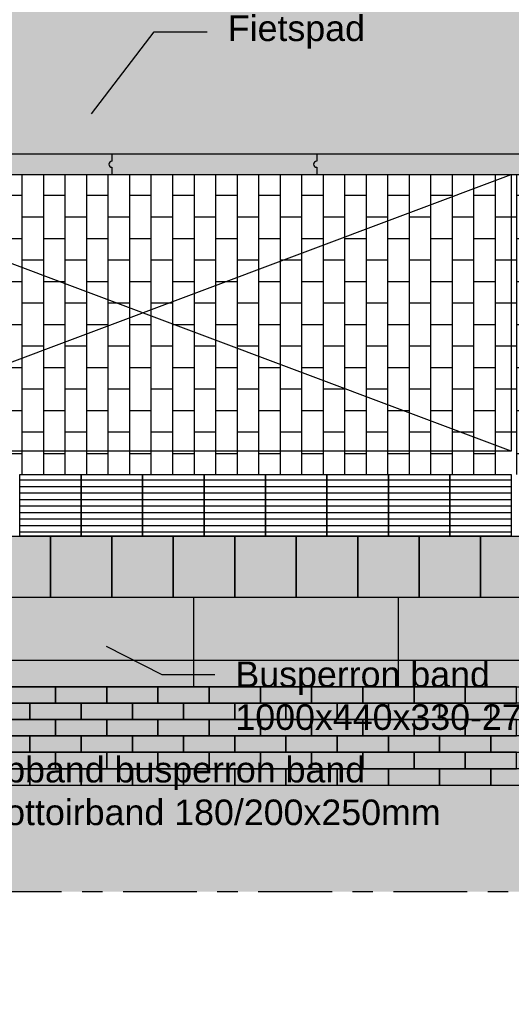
# Model space of a CAD drawing. Header units: metres. Extents: x 8 to 122, y -18 to 26.
# Tile 10 of 54: x 32.64 to 35.04, y -0.26 to 4.55. Entities that reach past the tile are written whole.
import ezdxf
from ezdxf import colors
from ezdxf.entities.mleader import LeaderData, LeaderLine
from ezdxf.math import Vec2, Vec3

# ---------------------------------------------------------------- set-up
doc = ezdxf.new("R2010")
doc.units = ezdxf.units.M
doc.linetypes.add('ACAD_ISO04W100', pattern=[30, 24, -3, 0, -3])
doc.layers.add('N-WE-AL-DETAIL-G', color=7, linetype='Continuous')
doc.layers.add('X-XX-AL-DETAIL-G', color=7, linetype='Continuous')
doc.layers.add('X-XX-AL-AANKLEDING-T25', color=7, linetype='Continuous', lineweight=25)
doc.styles.add('NLCS_ISO', font='arial.ttf')

msp = doc.modelspace()

# ---------------------------------------------------------------- hatches: boundary and pattern name
h = msp.add_hatch()
h.set_pattern_fill('ANSI31', color=252, scale=0.01, angle=315)
h.set_pattern_definition([(0, (32.79718752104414, 2.143230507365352), (6.938893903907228e-18, 0.03175), [])])
h.paths.add_polyline_path([(32.64245072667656, 2.027715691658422), (32.64245072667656, 2.327715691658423), (32.94245072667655, 2.327715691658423), (32.94245072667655, 2.027715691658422)])
h = msp.add_hatch()
h.set_pattern_fill('ANSI31', color=252, scale=0.01, angle=315)
h.set_pattern_definition([(0, (33.09718752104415, 2.143230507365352), (6.938893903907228e-18, 0.03175), [])])
h.paths.add_polyline_path([(32.94245072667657, 2.027715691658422), (32.94245072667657, 2.327715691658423), (33.24245072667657, 2.327715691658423), (33.24245072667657, 2.027715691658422)])
h = msp.add_hatch()
h.set_pattern_fill('ANSI31', color=252, scale=0.01, angle=315)
h.set_pattern_definition([(0, (33.39718752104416, 2.143230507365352), (6.938893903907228e-18, 0.03175), [])])
h.paths.add_polyline_path([(33.24245072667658, 2.027715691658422), (33.24245072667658, 2.327715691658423), (33.54245072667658, 2.327715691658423), (33.54245072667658, 2.027715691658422)])
h = msp.add_hatch()
h.set_pattern_fill('ANSI31', color=252, scale=0.01, angle=315)
h.set_pattern_definition([(0, (33.69718752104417, 2.143230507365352), (6.938893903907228e-18, 0.03175), [])])
h.paths.add_polyline_path([(33.54245072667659, 2.027715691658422), (33.54245072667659, 2.327715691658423), (33.84245072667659, 2.327715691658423), (33.84245072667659, 2.027715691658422)])
h = msp.add_hatch()
h.set_pattern_fill('ANSI31', color=252, scale=0.01, angle=315)
h.set_pattern_definition([(0, (33.99718752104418, 2.143230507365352), (6.938893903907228e-18, 0.03175), [])])
h.paths.add_polyline_path([(33.8424507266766, 2.027715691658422), (33.8424507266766, 2.327715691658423), (34.1424507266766, 2.327715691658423), (34.1424507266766, 2.027715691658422)])
h = msp.add_hatch()
h.set_pattern_fill('ANSI31', color=252, scale=0.01, angle=315)
h.set_pattern_definition([(0, (34.29718752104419, 2.143230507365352), (6.938893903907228e-18, 0.03175), [])])
h.paths.add_polyline_path([(34.14245072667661, 2.027715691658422), (34.14245072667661, 2.327715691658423), (34.44245072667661, 2.327715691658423), (34.44245072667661, 2.027715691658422)])
h = msp.add_hatch()
h.set_pattern_fill('ANSI31', color=252, scale=0.01, angle=315)
h.set_pattern_definition([(0, (34.59718752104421, 2.143230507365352), (6.938893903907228e-18, 0.03175), [])])
h.paths.add_polyline_path([(34.44245072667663, 2.027715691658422), (34.44245072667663, 2.327715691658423), (34.74245072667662, 2.327715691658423), (34.74245072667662, 2.027715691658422)])
h = msp.add_hatch()
h.set_pattern_fill('ANSI31', color=252, scale=0.01, angle=315)
h.set_pattern_definition([(0, (34.89718752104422, 2.143230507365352), (6.938893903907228e-18, 0.03175), [])])
h.paths.add_polyline_path([(34.74245072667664, 2.027715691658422), (34.74245072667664, 2.327715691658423), (35.04245072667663, 2.327715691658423), (35.04245072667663, 2.027715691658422)])
h = msp.add_hatch(color=251)
h.dxf.hatch_style = 1
h.paths.add_polyline_path([(32.49245072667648, 1.727715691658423), (32.49245072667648, 2.027715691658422), (32.79245072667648, 2.027715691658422), (32.79245072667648, 1.727715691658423)])
h = msp.add_hatch(color=254)
h.dxf.hatch_style = 1
h.paths.add_polyline_path([(32.79245072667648, 1.727715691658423), (32.79245072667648, 2.027715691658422), (33.09245072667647, 2.027715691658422), (33.09245072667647, 1.727715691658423)])
h = msp.add_hatch(color=251)
h.dxf.hatch_style = 1
h.paths.add_polyline_path([(33.09245072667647, 1.727715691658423), (33.09245072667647, 2.027715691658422), (33.39245072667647, 2.027715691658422), (33.39245072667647, 1.727715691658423)])
h = msp.add_hatch(color=254)
h.dxf.hatch_style = 1
h.paths.add_polyline_path([(33.39245072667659, 1.727715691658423), (33.39245072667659, 2.027715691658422), (33.69245072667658, 2.027715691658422), (33.69245072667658, 1.727715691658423)])
h = msp.add_hatch(color=251)
h.dxf.hatch_style = 1
h.paths.add_polyline_path([(33.69245072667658, 1.727715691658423), (33.69245072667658, 2.027715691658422), (33.99245072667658, 2.027715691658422), (33.99245072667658, 1.727715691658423)])
h = msp.add_hatch(color=254)
h.dxf.hatch_style = 1
h.paths.add_polyline_path([(33.99245072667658, 1.727715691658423), (33.99245072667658, 2.027715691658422), (34.29245072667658, 2.027715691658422), (34.29245072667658, 1.727715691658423)])
h = msp.add_hatch(color=251)
h.dxf.hatch_style = 1
h.paths.add_polyline_path([(34.29245072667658, 1.727715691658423), (34.29245072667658, 2.027715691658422), (34.59245072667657, 2.027715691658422), (34.59245072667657, 1.727715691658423)])
h = msp.add_hatch(color=254)
h.dxf.hatch_style = 1
h.paths.add_polyline_path([(34.59245072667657, 1.727715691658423), (34.59245072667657, 2.027715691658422), (34.89245072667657, 2.027715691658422), (34.89245072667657, 1.727715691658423)])
h = msp.add_hatch(color=251)
h.dxf.hatch_style = 1
h.paths.add_polyline_path([(34.89245072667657, 1.727715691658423), (34.89245072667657, 2.027715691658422), (35.19245072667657, 2.027715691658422), (35.19245072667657, 1.727715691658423)])
at = {"true_color": 0xb97150}
h = msp.add_hatch(color=13, dxfattribs=at)
h.dxf.hatch_style = 1
h.paths.add_polyline_path([(27.6924507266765, 1.292715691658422), (27.6924507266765, 0.812715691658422), (42.3924507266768, 0.8127156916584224), (42.3924507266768, 1.292715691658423)])
at = {"layer": 'N-WE-AL-DETAIL-G', "true_color": 0xcc6161}
h = msp.add_hatch(color=13, dxfattribs=at)
h.dxf.hatch_style = 1
h.paths.add_polyline_path([(27.6924507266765, 5.792715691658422), (42.3924507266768, 5.792715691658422), (42.3924507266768, 3.892715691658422), (27.6924507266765, 3.892715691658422)])
at = {"layer": 'N-WE-AL-DETAIL-G'}
h = msp.add_hatch(color=253, dxfattribs=at)
h.dxf.hatch_style = 1
h.paths.add_polyline_path([(27.6924507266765, 3.892715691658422), (42.3924507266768, 3.892715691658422), (42.3924507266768, 3.792715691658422), (27.6924507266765, 3.792715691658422)])
h = msp.add_hatch(color=253, dxfattribs=at)
h.dxf.hatch_style = 1
h.paths.add_polyline_path([(40.59245072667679, 1.292715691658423), (40.5924507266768, 1.727715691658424), (29.49245072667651, 1.727715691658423), (29.49245072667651, 1.292715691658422)])
h = msp.add_hatch(dxfattribs=at)
h.set_pattern_fill('AR-HBONE', color=251, scale=0.001, angle=90)
h.set_pattern_definition([(135, (29.77533237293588, 0.5995053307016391), (-0.1436840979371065, 8.798113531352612e-18), [0.3048, -0.1016]), (225, (29.70349037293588, 0.6713473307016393), (-0.1436840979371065, 2.300896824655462e-17), [0.3048, -0.1016])])
h.paths.add_polyline_path([(42.3924507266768, 0.2927156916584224), (42.39245072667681, 0.812715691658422), (27.6924507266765, 0.812715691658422), (27.6924507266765, 0.2927156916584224)])
at = {"layer": 'X-XX-AL-DETAIL-G'}
h = msp.add_hatch(dxfattribs=at)
h.set_pattern_fill('AVH-BSS_KEIFORMAAT_HALFST', color=251, pattern_type=2)
h.set_pattern_definition([(0, (0, -0.5090684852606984), (0.105, 0.105), [0.105, -0.105]), (90, (0, -0.5090684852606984), (-0.105, 6.429395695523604e-18), [])])
h.paths.add_polyline_path([(29.49245072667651, 2.027715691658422), (29.49245072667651, 3.792715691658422), (38.6424507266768, 3.792715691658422), (38.6424507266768, 3.192715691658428), (38.9424507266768, 3.192715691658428), (38.94245072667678, 2.327715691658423), (30.5424507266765, 2.327715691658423), (30.5424507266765, 2.027715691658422)])

# ---------------------------------------------------------------- linework, layer by layer
for points in [[(27.6924507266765, 3.892715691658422), (42.3924507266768, 3.892715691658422)], [(27.6924507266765, 3.792715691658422), (42.3924507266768, 3.792715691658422)]]:
    msp.add_lwpolyline(points)
at = {"layer": 'N-WE-AL-DETAIL-G', "color": 252}
for points in [[(33.09245072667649, 3.892715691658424), (33.09245072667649, 3.857715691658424, 0.9999999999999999), (33.09245072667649, 3.827715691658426), (33.09245072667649, 3.792715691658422)], [(34.09245072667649, 3.892715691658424), (34.09245072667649, 3.857715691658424, 0.9999999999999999), (34.09245072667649, 3.827715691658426), (34.09245072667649, 3.792715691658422)]]:
    msp.add_lwpolyline(points, format="xyb", dxfattribs=at)
for points in [[(33.49245072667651, 1.292715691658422), (33.49245072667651, 1.727715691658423)], [(34.49245072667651, 1.292715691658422), (34.49245072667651, 1.727715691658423)], [(29.49245072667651, 1.312715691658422), (30.49245072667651, 1.422715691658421), (39.59245072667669, 1.422715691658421), (40.59245072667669, 1.312715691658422)]]:
    msp.add_lwpolyline(points, dxfattribs=at)
at = {"layer": 'N-WE-AL-DETAIL-G'}
for points in [[(27.6924507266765, 1.292715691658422), (42.3924507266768, 1.292715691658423)], [(27.6924507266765, 0.812715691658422), (42.3924507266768, 0.812715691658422)]]:
    msp.add_lwpolyline(points, dxfattribs=at)
at = {"layer": 'N-WE-AL-DETAIL-G', "linetype": 'ACAD_ISO04W100', "ltscale": 0.015}
msp.add_lwpolyline([(27.2071993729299, 0.2927156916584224), (42.8924507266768, 0.2927156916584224)], dxfattribs=at)
at = {"layer": 'X-XX-AL-DETAIL-G'}
for points in [[(31.44245072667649, 3.792715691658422), (35.0424507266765, 3.792715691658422), (35.0424507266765, 2.442715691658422), (31.44245072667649, 2.442715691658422)], [(32.64245072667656, 2.027715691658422), (32.64245072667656, 2.327715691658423), (32.94245072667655, 2.327715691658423), (32.94245072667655, 2.027715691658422)], [(32.94245072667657, 2.027715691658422), (32.94245072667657, 2.327715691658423), (33.24245072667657, 2.327715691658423), (33.24245072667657, 2.027715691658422)], [(33.24245072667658, 2.027715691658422), (33.24245072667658, 2.327715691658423), (33.54245072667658, 2.327715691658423), (33.54245072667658, 2.027715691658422)], [(33.54245072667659, 2.027715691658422), (33.54245072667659, 2.327715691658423), (33.84245072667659, 2.327715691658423), (33.84245072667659, 2.027715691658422)], [(33.8424507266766, 2.027715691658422), (33.8424507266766, 2.327715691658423), (34.1424507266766, 2.327715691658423), (34.1424507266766, 2.027715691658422)], [(34.14245072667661, 2.027715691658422), (34.14245072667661, 2.327715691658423), (34.44245072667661, 2.327715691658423), (34.44245072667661, 2.027715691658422)], [(34.44245072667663, 2.027715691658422), (34.44245072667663, 2.327715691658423), (34.74245072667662, 2.327715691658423), (34.74245072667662, 2.027715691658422)], [(34.74245072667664, 2.027715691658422), (34.74245072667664, 2.327715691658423), (35.04245072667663, 2.327715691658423), (35.04245072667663, 2.027715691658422)], [(32.49245072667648, 1.727715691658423), (32.49245072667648, 2.027715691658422), (32.79245072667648, 2.027715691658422), (32.79245072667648, 1.727715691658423)], [(32.79245072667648, 1.727715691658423), (32.79245072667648, 2.027715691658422), (33.09245072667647, 2.027715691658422), (33.09245072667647, 1.727715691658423)], [(33.09245072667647, 1.727715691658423), (33.09245072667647, 2.027715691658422), (33.39245072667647, 2.027715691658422), (33.39245072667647, 1.727715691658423)], [(33.39245072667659, 1.727715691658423), (33.39245072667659, 2.027715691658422), (33.69245072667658, 2.027715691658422), (33.69245072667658, 1.727715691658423)], [(33.69245072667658, 1.727715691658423), (33.69245072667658, 2.027715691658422), (33.99245072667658, 2.027715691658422), (33.99245072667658, 1.727715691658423)], [(33.99245072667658, 1.727715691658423), (33.99245072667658, 2.027715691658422), (34.29245072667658, 2.027715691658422), (34.29245072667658, 1.727715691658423)], [(34.29245072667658, 1.727715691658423), (34.29245072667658, 2.027715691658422), (34.59245072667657, 2.027715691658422), (34.59245072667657, 1.727715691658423)], [(34.59245072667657, 1.727715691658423), (34.59245072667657, 2.027715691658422), (34.89245072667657, 2.027715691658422), (34.89245072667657, 1.727715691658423)], [(34.89245072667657, 1.727715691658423), (34.89245072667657, 2.027715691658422), (35.19245072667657, 2.027715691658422), (35.19245072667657, 1.727715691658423)]]:
    msp.add_lwpolyline(points, close=True, dxfattribs=at)
for points in [[(35.0424507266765, 2.442715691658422), (31.44245072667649, 3.792715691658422)], [(31.44245072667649, 2.442715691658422), (35.0424507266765, 3.792715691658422)]]:
    msp.add_lwpolyline(points, dxfattribs=at)
at = {"layer": 'X-XX-AL-DETAIL-G', "color": 251}
for points in [[(32.5674507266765, 1.212715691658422), (32.8174507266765, 1.212715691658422), (32.8174507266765, 1.292715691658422), (32.5674507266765, 1.292715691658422)], [(32.8174507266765, 1.212715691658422), (33.0674507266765, 1.212715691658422), (33.0674507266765, 1.292715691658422), (32.8174507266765, 1.292715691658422)], [(33.0674507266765, 1.212715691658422), (33.3174507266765, 1.212715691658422), (33.3174507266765, 1.292715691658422), (33.0674507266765, 1.292715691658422)], [(33.3174507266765, 1.212715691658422), (33.5674507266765, 1.212715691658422), (33.5674507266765, 1.292715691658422), (33.3174507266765, 1.292715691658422)], [(33.5674507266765, 1.212715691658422), (33.8174507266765, 1.212715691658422), (33.8174507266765, 1.292715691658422), (33.5674507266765, 1.292715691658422)], [(33.8174507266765, 1.212715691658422), (34.0674507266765, 1.212715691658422), (34.0674507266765, 1.292715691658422), (33.8174507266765, 1.292715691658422)], [(34.0674507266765, 1.212715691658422), (34.3174507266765, 1.212715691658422), (34.3174507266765, 1.292715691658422), (34.0674507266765, 1.292715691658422)], [(34.3174507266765, 1.212715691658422), (34.5674507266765, 1.212715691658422), (34.5674507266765, 1.292715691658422), (34.3174507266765, 1.292715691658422)], [(34.5674507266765, 1.212715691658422), (34.8174507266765, 1.212715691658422), (34.8174507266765, 1.292715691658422), (34.5674507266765, 1.292715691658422)], [(34.8174507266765, 1.212715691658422), (35.0674507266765, 1.212715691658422), (35.0674507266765, 1.292715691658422), (34.8174507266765, 1.292715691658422)], [(32.4424507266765, 1.132715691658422), (32.6924507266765, 1.132715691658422), (32.6924507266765, 1.212715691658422), (32.4424507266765, 1.212715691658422)], [(32.6924507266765, 1.132715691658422), (32.9424507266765, 1.132715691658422), (32.9424507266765, 1.212715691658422), (32.6924507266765, 1.212715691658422)], [(32.9424507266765, 1.132715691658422), (33.1924507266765, 1.132715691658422), (33.1924507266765, 1.212715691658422), (32.9424507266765, 1.212715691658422)], [(33.1924507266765, 1.132715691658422), (33.4424507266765, 1.132715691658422), (33.4424507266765, 1.212715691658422), (33.1924507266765, 1.212715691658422)], [(33.4424507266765, 1.132715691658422), (33.6924507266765, 1.132715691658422), (33.6924507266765, 1.212715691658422), (33.4424507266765, 1.212715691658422)], [(33.6924507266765, 1.132715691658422), (33.9424507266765, 1.132715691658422), (33.9424507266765, 1.212715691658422), (33.6924507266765, 1.212715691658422)], [(33.9424507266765, 1.132715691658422), (34.1924507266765, 1.132715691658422), (34.1924507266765, 1.212715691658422), (33.9424507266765, 1.212715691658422)], [(34.1924507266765, 1.132715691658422), (34.4424507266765, 1.132715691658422), (34.4424507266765, 1.212715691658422), (34.1924507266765, 1.212715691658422)], [(34.4424507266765, 1.132715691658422), (34.6924507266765, 1.132715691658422), (34.6924507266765, 1.212715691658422), (34.4424507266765, 1.212715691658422)], [(34.6924507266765, 1.132715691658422), (34.9424507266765, 1.132715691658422), (34.9424507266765, 1.212715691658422), (34.6924507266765, 1.212715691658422)], [(34.9424507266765, 1.132715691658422), (35.1924507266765, 1.132715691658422), (35.1924507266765, 1.212715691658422), (34.9424507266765, 1.212715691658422)], [(32.5674507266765, 1.052715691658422), (32.8174507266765, 1.052715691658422), (32.8174507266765, 1.132715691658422), (32.5674507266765, 1.132715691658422)], [(32.8174507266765, 1.052715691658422), (33.0674507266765, 1.052715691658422), (33.0674507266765, 1.132715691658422), (32.8174507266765, 1.132715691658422)], [(33.0674507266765, 1.052715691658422), (33.3174507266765, 1.052715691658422), (33.3174507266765, 1.132715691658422), (33.0674507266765, 1.132715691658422)], [(33.3174507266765, 1.052715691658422), (33.5674507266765, 1.052715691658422), (33.5674507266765, 1.132715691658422), (33.3174507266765, 1.132715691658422)], [(33.5674507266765, 1.052715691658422), (33.8174507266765, 1.052715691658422), (33.8174507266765, 1.132715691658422), (33.5674507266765, 1.132715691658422)], [(33.8174507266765, 1.052715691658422), (34.0674507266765, 1.052715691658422), (34.0674507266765, 1.132715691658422), (33.8174507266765, 1.132715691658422)], [(34.0674507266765, 1.052715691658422), (34.3174507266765, 1.052715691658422), (34.3174507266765, 1.132715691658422), (34.0674507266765, 1.132715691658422)], [(34.3174507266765, 1.052715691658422), (34.5674507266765, 1.052715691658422), (34.5674507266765, 1.132715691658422), (34.3174507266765, 1.132715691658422)], [(34.5674507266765, 1.052715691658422), (34.8174507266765, 1.052715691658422), (34.8174507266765, 1.132715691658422), (34.5674507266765, 1.132715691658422)], [(34.8174507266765, 1.052715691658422), (35.0674507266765, 1.052715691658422), (35.0674507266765, 1.132715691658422), (34.8174507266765, 1.132715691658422)], [(32.4424507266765, 0.9727156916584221), (32.6924507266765, 0.9727156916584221), (32.6924507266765, 1.052715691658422), (32.4424507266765, 1.052715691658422)], [(32.6924507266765, 0.9727156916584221), (32.9424507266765, 0.9727156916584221), (32.9424507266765, 1.052715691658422), (32.6924507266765, 1.052715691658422)], [(32.9424507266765, 0.9727156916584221), (33.1924507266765, 0.9727156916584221), (33.1924507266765, 1.052715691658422), (32.9424507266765, 1.052715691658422)], [(33.1924507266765, 0.9727156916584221), (33.4424507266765, 0.9727156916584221), (33.4424507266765, 1.052715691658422), (33.1924507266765, 1.052715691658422)], [(33.4424507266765, 0.9727156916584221), (33.6924507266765, 0.9727156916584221), (33.6924507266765, 1.052715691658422), (33.4424507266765, 1.052715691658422)], [(33.6924507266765, 0.9727156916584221), (33.9424507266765, 0.9727156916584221), (33.9424507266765, 1.052715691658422), (33.6924507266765, 1.052715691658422)], [(33.9424507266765, 0.9727156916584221), (34.1924507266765, 0.9727156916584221), (34.1924507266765, 1.052715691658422), (33.9424507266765, 1.052715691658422)], [(34.1924507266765, 0.9727156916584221), (34.4424507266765, 0.9727156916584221), (34.4424507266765, 1.052715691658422), (34.1924507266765, 1.052715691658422)], [(34.4424507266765, 0.9727156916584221), (34.6924507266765, 0.9727156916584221), (34.6924507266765, 1.052715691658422), (34.4424507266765, 1.052715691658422)], [(34.6924507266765, 0.9727156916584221), (34.9424507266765, 0.9727156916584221), (34.9424507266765, 1.052715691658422), (34.6924507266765, 1.052715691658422)], [(34.9424507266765, 0.9727156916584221), (35.1924507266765, 0.9727156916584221), (35.1924507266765, 1.052715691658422), (34.9424507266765, 1.052715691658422)], [(32.5674507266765, 0.892715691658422), (32.8174507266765, 0.892715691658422), (32.8174507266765, 0.9727156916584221), (32.5674507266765, 0.9727156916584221)], [(32.8174507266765, 0.892715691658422), (33.0674507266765, 0.892715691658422), (33.0674507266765, 0.9727156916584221), (32.8174507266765, 0.9727156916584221)], [(33.0674507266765, 0.892715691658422), (33.3174507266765, 0.892715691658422), (33.3174507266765, 0.9727156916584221), (33.0674507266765, 0.9727156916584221)], [(33.3174507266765, 0.892715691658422), (33.5674507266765, 0.892715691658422), (33.5674507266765, 0.9727156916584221), (33.3174507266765, 0.9727156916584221)], [(33.5674507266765, 0.892715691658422), (33.8174507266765, 0.892715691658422), (33.8174507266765, 0.9727156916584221), (33.5674507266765, 0.9727156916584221)], [(33.8174507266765, 0.892715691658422), (34.0674507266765, 0.892715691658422), (34.0674507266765, 0.9727156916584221), (33.8174507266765, 0.9727156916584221)], [(34.0674507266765, 0.892715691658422), (34.3174507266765, 0.892715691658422), (34.3174507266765, 0.9727156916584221), (34.0674507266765, 0.9727156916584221)], [(34.3174507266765, 0.892715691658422), (34.5674507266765, 0.892715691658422), (34.5674507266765, 0.9727156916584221), (34.3174507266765, 0.9727156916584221)], [(34.5674507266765, 0.892715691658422), (34.8174507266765, 0.892715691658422), (34.8174507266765, 0.9727156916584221), (34.5674507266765, 0.9727156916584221)], [(34.8174507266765, 0.892715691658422), (35.0674507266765, 0.892715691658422), (35.0674507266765, 0.9727156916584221), (34.8174507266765, 0.9727156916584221)], [(32.4424507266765, 0.812715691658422), (32.6924507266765, 0.812715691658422), (32.6924507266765, 0.892715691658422), (32.4424507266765, 0.892715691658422)], [(32.6924507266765, 0.812715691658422), (32.9424507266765, 0.812715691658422), (32.9424507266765, 0.892715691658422), (32.6924507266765, 0.892715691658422)], [(32.9424507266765, 0.812715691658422), (33.1924507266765, 0.812715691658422), (33.1924507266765, 0.892715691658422), (32.9424507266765, 0.892715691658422)], [(33.1924507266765, 0.812715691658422), (33.4424507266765, 0.812715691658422), (33.4424507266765, 0.892715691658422), (33.1924507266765, 0.892715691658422)], [(33.4424507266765, 0.812715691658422), (33.6924507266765, 0.812715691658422), (33.6924507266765, 0.892715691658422), (33.4424507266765, 0.892715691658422)], [(33.6924507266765, 0.812715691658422), (33.9424507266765, 0.812715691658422), (33.9424507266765, 0.892715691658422), (33.6924507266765, 0.892715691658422)], [(33.9424507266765, 0.812715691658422), (34.1924507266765, 0.812715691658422), (34.1924507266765, 0.892715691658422), (33.9424507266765, 0.892715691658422)], [(34.1924507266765, 0.812715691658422), (34.4424507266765, 0.812715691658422), (34.4424507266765, 0.892715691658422), (34.1924507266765, 0.892715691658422)], [(34.4424507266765, 0.812715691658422), (34.6924507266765, 0.812715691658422), (34.6924507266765, 0.892715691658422), (34.4424507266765, 0.892715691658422)], [(34.6924507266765, 0.812715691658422), (34.9424507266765, 0.812715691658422), (34.9424507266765, 0.892715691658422), (34.6924507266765, 0.892715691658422)], [(34.9424507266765, 0.812715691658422), (35.1924507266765, 0.812715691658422), (35.1924507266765, 0.892715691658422), (34.9424507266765, 0.892715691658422)]]:
    msp.add_lwpolyline(points, close=True, dxfattribs=at)

# ---------------------------------------------------------------- leaders
at = {"layer": 'X-XX-AL-AANKLEDING-T25'}
ml = msp.add_multileader_mtext('Standard', dxfattribs=at)
ml.set_content('Gebakken straatbakstenen DF in elleboogverband\\PKleur: bruin/rood/beige - Type:Autunno Riva', color=256, style='NLCS_ISO')
ml.set_leader_properties()
ml.build(insert=Vec2(0, 0))
ml.multileader.update_dxf_attribs({"arrow_head_size": 0.125})
ctx = ml.context
ctx.base_point, ctx.char_height, ctx.arrow_head_size, ctx.landing_gap_size, ctx.plane_origin = Vec3(34.96926406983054, 4.981346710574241), 0.125, 0.125, 0.1, Vec3(40.35613788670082, 1.725202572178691)
ctx.text_align_type = 2
notes = []
notes.append((ctx, [(1, (1, 1, 0), (39.29939306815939, 4.981346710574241), (-1, 0), 0.2593070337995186, [(0, [(40.99748717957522, 3.585038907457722)], 0, [])])]))
ctx.mtext.insert, ctx.mtext.alignment, ctx.mtext.flow_direction = Vec3(38.94008603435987, 5.062221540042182), 3, 5
ml = msp.add_multileader_mtext('Standard', dxfattribs=at)
ml.set_content('Fietspad', color=256, style='NLCS_ISO')
ml.set_leader_properties()
ml.build(insert=Vec2(0, 0))
ml.multileader.update_dxf_attribs({"arrow_head_size": 0.125})
ctx = ml.context
ctx.base_point, ctx.char_height, ctx.arrow_head_size, ctx.landing_gap_size, ctx.plane_origin = Vec3(33.55839768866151, 4.489092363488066), 0.125, 0.125, 0.1, Vec3(31.10596396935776, 3.3776871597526)
notes.append((ctx, [(0, (1, 1, 0), (33.299090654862, 4.489092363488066), (1, 0), 0.2593070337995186, [(0, [(32.91615784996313, 3.990191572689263)], 0, [])])]))
ctx.mtext.insert, ctx.mtext.flow_direction = Vec3(33.65839768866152, 4.568944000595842), 5
ml = msp.add_multileader_mtext('Standard', dxfattribs=at)
ml.set_content('Busperron band \\P1000x440x330-270mm', color=256, style='NLCS_ISO')
ml.set_leader_properties()
ml.build(insert=Vec2(0, 0))
ml.multileader.update_dxf_attribs({"arrow_head_size": 0.125})
ctx = ml.context
ctx.base_point, ctx.char_height, ctx.arrow_head_size, ctx.landing_gap_size, ctx.plane_origin = Vec3(33.59543905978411, 1.351851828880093), 0.125, 0.125, 0.1, Vec3(31.14300534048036, 0.9346041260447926)
notes.append((ctx, [(0, (1, 1, 0), (33.3361320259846, 1.351851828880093), (1, 0), 0.2593070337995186, [(0, [(32.95319922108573, 1.547108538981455)], 0, [])])]))
ctx.mtext.insert, ctx.mtext.flow_direction = Vec3(33.69543905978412, 1.415460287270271), 5
ml = msp.add_multileader_mtext('Standard', dxfattribs=at)
ml.set_content('Verloopband busperron band\\Pnaar trottoirband 180/200x250mm', color=256, style='NLCS_ISO')
ml.set_leader_properties()
ml.build(insert=Vec2(0, 0))
ml.multileader.update_dxf_attribs({"arrow_head_size": 0.125})
ctx = ml.context
ctx.base_point, ctx.char_height, ctx.arrow_head_size, ctx.landing_gap_size, ctx.plane_origin = Vec3(31.9670831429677, 0.8870529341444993), 0.125, 0.125, 0.1, Vec3(29.51464942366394, 0.3308850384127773)
notes.append((ctx, [(0, (1, 1, 0), (31.70777610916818, 0.8870529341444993), (1, 0), 0.2593070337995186, [(0, [(30.32136464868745, 1.352306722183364)], 0, [])])]))
ctx.mtext.insert, ctx.mtext.flow_direction = Vec3(32.0670831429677, 0.9506187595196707), 5
for ctx, leaders in notes:
    for number, flags, end, landing, length, lines in leaders:
        leader = LeaderData()
        leader.index, (leader.has_last_leader_line, leader.has_dogleg_vector, leader.attachment_direction) = number, flags
        leader.last_leader_point, leader.dogleg_vector, leader.dogleg_length = Vec3(end), Vec3(landing), length
        for number, points, colour, breaks in lines:
            line = LeaderLine()
            line.index, line.vertices, line.color, line.breaks = number, Vec3.list(points), colors.encode_raw_color(colour), breaks
            leader.lines.append(line)
        ctx.leaders.append(leader)

doc.saveas('drawing.dxf')
